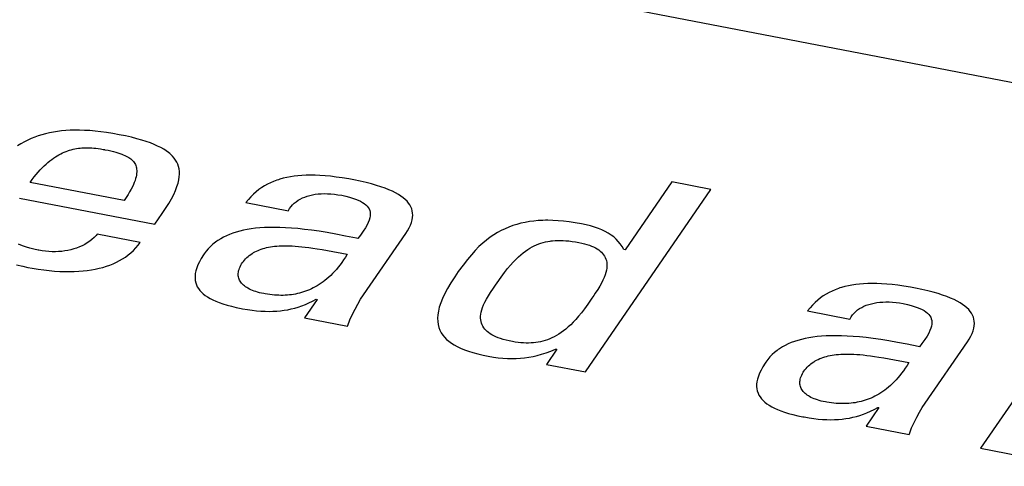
# Model space of a CAD drawing. Extents: x -837 to -216, y -123 to 601.
# Tile 100 of 136: x -326.09 to -321.64, y 510.45 to 512.46. Entities that reach past the tile are written whole.
import ezdxf

# ---------------------------------------------------------------- set-up
doc = ezdxf.new("R2010")
doc.units = 0
doc.header["$LTSCALE"] = 23.1
doc.layers.add('HEATSINK_AM_0', color=7, linetype='CONTINUOUS')

msp = doc.modelspace()

# ---------------------------------------------------------------- linework, layer by layer
at = {"layer": 'HEATSINK_AM_0', "color": 7}
for p, q in [((-339.2305, 515.5802), (-290.3255, 506.148)), ((-325.8832, 511.9639), (-325.9026, 511.9622)), ((-325.8632, 511.965), (-325.8832, 511.9639)), ((-325.8425, 511.9656), (-325.8632, 511.965)), ((-325.8209, 511.9655), (-325.8425, 511.9656)), ((-325.7986, 511.9648), (-325.8209, 511.9655)), ((-325.7752, 511.9634), (-325.7986, 511.9648)), ((-325.7509, 511.9613), (-325.7752, 511.9634)), ((-326.0549, 511.9205), (-326.0703, 511.9127)), ((-326.0393, 511.9277), (-326.0549, 511.9205)), ((-326.0235, 511.9341), (-326.0393, 511.9277)), ((-326.0074, 511.9399), (-326.0235, 511.9341)), ((-325.991, 511.9451), (-326.0074, 511.9399)), ((-325.9743, 511.9496), (-325.991, 511.9451)), ((-325.9571, 511.9536), (-325.9743, 511.9496)), ((-325.9394, 511.957), (-325.9571, 511.9536)), ((-325.9213, 511.9599), (-325.9394, 511.957)), ((-325.9026, 511.9622), (-325.9213, 511.9599)), ((-325.7256, 511.9585), (-325.7509, 511.9613)), ((-325.699, 511.9549), (-325.7256, 511.9585)), ((-325.6712, 511.9505), (-325.699, 511.9549)), ((-325.6421, 511.9452), (-325.6712, 511.9505)), ((-325.6132, 511.9393), (-325.6421, 511.9452)), ((-325.5866, 511.9333), (-325.6132, 511.9393)), ((-325.5623, 511.9271), (-325.5866, 511.9333)), ((-325.54, 511.9208), (-325.5623, 511.9271)), ((-325.5196, 511.9143), (-325.54, 511.9208)), ((-326.0856, 511.904), (-326.1007, 511.8945)), ((-326.0703, 511.9127), (-326.0856, 511.904)), ((-325.8703, 511.8734), (-325.8663, 511.8746)), ((-325.8663, 511.8746), (-325.8584, 511.8769)), ((-325.8584, 511.8769), (-325.8505, 511.879)), ((-325.8505, 511.879), (-325.8425, 511.8807)), ((-325.8425, 511.8807), (-325.8345, 511.8822)), ((-325.8345, 511.8822), (-325.8264, 511.8835)), ((-325.8264, 511.8835), (-325.8183, 511.8845)), ((-325.8183, 511.8845), (-325.81, 511.8852)), ((-325.81, 511.8852), (-325.8016, 511.8857)), ((-325.8016, 511.8857), (-325.7931, 511.886)), ((-325.7931, 511.886), (-325.7843, 511.8861)), ((-325.7843, 511.8861), (-325.7754, 511.8859)), ((-325.7754, 511.8859), (-325.7662, 511.8854)), ((-325.7662, 511.8854), (-325.7567, 511.8847)), ((-325.7567, 511.8847), (-325.7468, 511.8837)), ((-325.7468, 511.8837), (-325.7365, 511.8825)), ((-325.7365, 511.8825), (-325.7258, 511.8809)), ((-325.7258, 511.8809), (-325.7145, 511.8789)), ((-325.7145, 511.8789), (-325.708, 511.8777)), ((-325.708, 511.8777), (-325.7065, 511.8774)), ((-325.7065, 511.8774), (-325.6919, 511.8745)), ((-325.6919, 511.8745), (-325.679, 511.8716)), ((-325.5009, 511.9077), (-325.5196, 511.9143)), ((-325.4838, 511.9009), (-325.5009, 511.9077)), ((-325.4682, 511.894), (-325.4838, 511.9009)), ((-325.454, 511.8869), (-325.4682, 511.894)), ((-325.441, 511.8796), (-325.454, 511.8869)), ((-325.4293, 511.8721), (-325.441, 511.8796)), ((-325.9552, 511.8268), (-325.9468, 511.8333)), ((-325.9468, 511.8333), (-325.9385, 511.8392)), ((-325.9385, 511.8392), (-325.9303, 511.8447)), ((-325.9303, 511.8447), (-325.9221, 511.8497)), ((-325.9221, 511.8497), (-325.914, 511.8543)), ((-325.914, 511.8543), (-325.906, 511.8586)), ((-325.906, 511.8586), (-325.898, 511.8624)), ((-325.898, 511.8624), (-325.89, 511.866)), ((-325.89, 511.866), (-325.8821, 511.8692)), ((-325.8821, 511.8692), (-325.8742, 511.8721)), ((-325.8742, 511.8721), (-325.8703, 511.8734)), ((-325.679, 511.8716), (-325.6675, 511.8689)), ((-325.6675, 511.8689), (-325.657, 511.8661)), ((-325.657, 511.8661), (-325.6475, 511.8633)), ((-325.6475, 511.8633), (-325.6387, 511.8605)), ((-325.6387, 511.8605), (-325.6307, 511.8577)), ((-325.6307, 511.8577), (-325.6233, 511.8547)), ((-325.6233, 511.8547), (-325.6164, 511.8517)), ((-325.6164, 511.8517), (-325.6101, 511.8487)), ((-325.6101, 511.8487), (-325.6042, 511.8455)), ((-325.6042, 511.8455), (-325.5988, 511.8422)), ((-325.5988, 511.8422), (-325.5938, 511.8388)), ((-325.5938, 511.8388), (-325.5891, 511.8353)), ((-325.5891, 511.8353), (-325.5849, 511.8316)), ((-325.5849, 511.8316), (-325.581, 511.8277)), ((-325.4187, 511.8643), (-325.4293, 511.8721)), ((-325.4138, 511.8604), (-325.4187, 511.8643)), ((-325.4092, 511.8563), (-325.4138, 511.8604)), ((-325.4008, 511.848), (-325.4092, 511.8563)), ((-325.3933, 511.8394), (-325.4008, 511.848)), ((-325.3869, 511.8305), (-325.3933, 511.8394)), ((-325.3815, 511.8211), (-325.3869, 511.8305)), ((-326.0074, 511.7765), (-325.9984, 511.7865)), ((-325.9984, 511.7865), (-325.9896, 511.7957)), ((-325.9896, 511.7957), (-325.9808, 511.8044)), ((-325.9808, 511.8044), (-325.9722, 511.8124)), ((-325.9722, 511.8124), (-325.9636, 511.8199)), ((-325.9636, 511.8199), (-325.9552, 511.8268)), ((-325.581, 511.8277), (-325.5775, 511.8237)), ((-325.5775, 511.8237), (-325.5743, 511.8195)), ((-325.5743, 511.8195), (-325.5715, 511.815)), ((-325.5715, 511.815), (-325.569, 511.8104)), ((-325.569, 511.8104), (-325.567, 511.8055)), ((-325.567, 511.8055), (-325.5653, 511.8004)), ((-325.5653, 511.8004), (-325.564, 511.7949)), ((-325.564, 511.7949), (-325.5631, 511.7892)), ((-325.5631, 511.7892), (-325.5626, 511.7831)), ((-325.377, 511.8114), (-325.3815, 511.8211)), ((-325.3736, 511.8011), (-325.377, 511.8114)), ((-325.3712, 511.7904), (-325.3736, 511.8011)), ((-325.3698, 511.779), (-325.3712, 511.7904)), ((-326.0443, 511.7292), (-326.0349, 511.7422)), ((-326.0349, 511.7422), (-326.0256, 511.7544)), ((-326.0256, 511.7544), (-326.0165, 511.7658)), ((-326.0165, 511.7658), (-326.0074, 511.7765)), ((-325.5677, 511.7471), (-325.5704, 511.7385)), ((-325.5656, 511.7552), (-325.5677, 511.7471)), ((-325.5641, 511.7628), (-325.5656, 511.7552)), ((-325.5631, 511.77), (-325.5641, 511.7628)), ((-325.5626, 511.7767), (-325.5631, 511.77)), ((-325.5626, 511.7831), (-325.5626, 511.7767)), ((-325.3761, 511.726), (-325.3726, 511.7406)), ((-325.3726, 511.7406), (-325.3704, 511.7542)), ((-325.3704, 511.7542), (-325.3695, 511.767)), ((-325.3695, 511.767), (-325.3698, 511.779)), ((-324.9231, 511.7419), (-324.9304, 511.7394)), ((-324.9157, 511.7442), (-324.9231, 511.7419)), ((-324.9006, 511.7485), (-324.9157, 511.7442)), ((-324.885, 511.7521), (-324.9006, 511.7485)), ((-324.8688, 511.7552), (-324.885, 511.7521)), ((-324.8521, 511.7577), (-324.8688, 511.7552)), ((-324.8347, 511.7597), (-324.8521, 511.7577)), ((-324.8166, 511.7612), (-324.8347, 511.7597)), ((-324.7976, 511.762), (-324.8166, 511.7612)), ((-324.7778, 511.7623), (-324.7976, 511.762)), ((-324.757, 511.762), (-324.7778, 511.7623)), ((-324.7351, 511.761), (-324.757, 511.762)), ((-324.712, 511.7594), (-324.7351, 511.761)), ((-324.6876, 511.757), (-324.712, 511.7594)), ((-324.6618, 511.7539), (-324.6876, 511.757)), ((-324.6343, 511.7499), (-324.6618, 511.7539)), ((-324.6051, 511.745), (-324.6343, 511.7499)), ((-324.5821, 511.7408), (-324.6051, 511.745)), ((-324.5534, 511.7349), (-324.5821, 511.7408)), ((-325.6197, 511.6473), (-326.0443, 511.7292)), ((-325.5882, 511.6985), (-325.5947, 511.6868)), ((-325.5826, 511.7094), (-325.5882, 511.6985)), ((-325.5778, 511.7197), (-325.5826, 511.7094)), ((-325.5738, 511.7294), (-325.5778, 511.7197)), ((-325.5704, 511.7385), (-325.5738, 511.7294)), ((-325.3875, 511.6937), (-325.381, 511.7105)), ((-325.381, 511.7105), (-325.3761, 511.726)), ((-325.0109, 511.6969), (-325.0232, 511.6872)), ((-324.9983, 511.7058), (-325.0109, 511.6969)), ((-324.9854, 511.714), (-324.9983, 511.7058)), ((-324.9722, 511.7213), (-324.9854, 511.714)), ((-324.9586, 511.728), (-324.9722, 511.7213)), ((-324.9447, 511.734), (-324.9586, 511.728)), ((-324.9304, 511.7394), (-324.9447, 511.734)), ((-324.527, 511.7289), (-324.5534, 511.7349)), ((-324.5026, 511.7227), (-324.527, 511.7289)), ((-324.4802, 511.7163), (-324.5026, 511.7227)), ((-324.4596, 511.7098), (-324.4802, 511.7163)), ((-324.4408, 511.7031), (-324.4596, 511.7098)), ((-324.4236, 511.6962), (-324.4408, 511.7031)), ((-324.4079, 511.6893), (-324.4236, 511.6962)), ((-323.5358, 510.873), (-322.9696, 511.6974)), ((-323.1463, 511.7315), (-323.3564, 511.4255)), ((-322.9696, 511.6974), (-323.1463, 511.7315)), ((-326.0929, 511.6584), (-325.4809, 511.5404)), ((-325.6104, 511.6613), (-325.6197, 511.6473)), ((-325.602, 511.6745), (-325.6104, 511.6613)), ((-325.5947, 511.6868), (-325.602, 511.6745)), ((-325.4181, 511.6345), (-325.4058, 511.6559)), ((-325.4058, 511.6559), (-325.3957, 511.6756)), ((-325.3957, 511.6756), (-325.3875, 511.6937)), ((-325.0585, 511.6521), (-325.0697, 511.6383)), ((-325.0471, 511.6648), (-325.0585, 511.6521)), ((-325.0353, 511.6765), (-325.0471, 511.6648)), ((-325.0232, 511.6872), (-325.0353, 511.6765)), ((-324.8343, 511.6486), (-324.8248, 511.6542)), ((-324.8248, 511.6542), (-324.8147, 511.6592)), ((-324.8147, 511.6592), (-324.8041, 511.6636)), ((-324.8041, 511.6636), (-324.793, 511.6675)), ((-324.793, 511.6675), (-324.7814, 511.6708)), ((-324.7814, 511.6708), (-324.7692, 511.6735)), ((-324.7692, 511.6735), (-324.7566, 511.6757)), ((-324.7566, 511.6757), (-324.7434, 511.6773)), ((-324.7434, 511.6773), (-324.7298, 511.6783)), ((-324.7298, 511.6783), (-324.7156, 511.6788)), ((-324.7156, 511.6788), (-324.701, 511.6786)), ((-324.701, 511.6786), (-324.6858, 511.6778)), ((-324.6858, 511.6778), (-324.6701, 511.6763)), ((-324.6701, 511.6763), (-324.6538, 511.6741)), ((-324.6538, 511.6741), (-324.6371, 511.6712)), ((-324.6371, 511.6712), (-324.6188, 511.6673)), ((-324.6188, 511.6673), (-324.6023, 511.6632)), ((-324.6023, 511.6632), (-324.5875, 511.6589)), ((-324.5875, 511.6589), (-324.5743, 511.6543)), ((-324.5743, 511.6543), (-324.5626, 511.6496)), ((-324.3936, 511.6822), (-324.4079, 511.6893)), ((-324.3808, 511.6749), (-324.3936, 511.6822)), ((-324.3692, 511.6674), (-324.3808, 511.6749)), ((-324.3588, 511.6598), (-324.3692, 511.6674)), ((-324.3497, 511.652), (-324.3588, 511.6598)), ((-324.3417, 511.6441), (-324.3497, 511.652)), ((-325.4472, 511.5895), (-325.4328, 511.611)), ((-325.4328, 511.611), (-325.4181, 511.6345)), ((-325.0697, 511.6383), (-324.8779, 511.6013)), ((-324.8773, 511.6025), (-324.872, 511.6117)), ((-324.872, 511.6117), (-324.8659, 511.6203)), ((-324.8659, 511.6203), (-324.8591, 511.6283)), ((-324.8591, 511.6283), (-324.8515, 511.6357)), ((-324.8515, 511.6357), (-324.8432, 511.6424)), ((-324.8432, 511.6424), (-324.8343, 511.6486)), ((-324.5626, 511.6496), (-324.5521, 511.6446)), ((-324.5521, 511.6446), (-324.5429, 511.6394)), ((-324.5429, 511.6394), (-324.5349, 511.6339)), ((-324.5349, 511.6339), (-324.528, 511.6282)), ((-324.528, 511.6282), (-324.5222, 511.6223)), ((-324.5222, 511.6223), (-324.5173, 511.616)), ((-324.5173, 511.616), (-324.5135, 511.6094)), ((-324.5135, 511.6094), (-324.5106, 511.6025)), ((-324.3348, 511.6359), (-324.3417, 511.6441)), ((-324.329, 511.6275), (-324.3348, 511.6359)), ((-324.3243, 511.6189), (-324.329, 511.6275)), ((-324.3206, 511.6099), (-324.3243, 511.6189)), ((-324.318, 511.6007), (-324.3206, 511.6099)), ((-325.4809, 511.5404), (-325.4472, 511.5895)), ((-324.8779, 511.6013), (-324.8773, 511.6025)), ((-324.5097, 511.5696), (-324.5125, 511.5597)), ((-324.5106, 511.6025), (-324.5088, 511.595)), ((-324.5083, 511.5787), (-324.5097, 511.5696)), ((-324.5088, 511.595), (-324.508, 511.5872)), ((-324.508, 511.5872), (-324.5083, 511.5787)), ((-324.3188, 511.56), (-324.3168, 511.5708)), ((-324.3165, 511.5911), (-324.318, 511.6007)), ((-324.3168, 511.5708), (-324.3161, 511.5812)), ((-324.3161, 511.5812), (-324.3165, 511.5911)), ((-325.0455, 511.5197), (-325.0636, 511.5168)), ((-325.0265, 511.5221), (-325.0455, 511.5197)), ((-325.0066, 511.5239), (-325.0265, 511.5221)), ((-324.9858, 511.5253), (-325.0066, 511.5239)), ((-324.9639, 511.526), (-324.9858, 511.5253)), ((-324.9409, 511.5262), (-324.9639, 511.526)), ((-324.9166, 511.5258), (-324.9409, 511.5262)), ((-324.8911, 511.5248), (-324.9166, 511.5258)), ((-324.8641, 511.523), (-324.8911, 511.5248)), ((-324.8356, 511.5206), (-324.8641, 511.523)), ((-324.8054, 511.5174), (-324.8356, 511.5206)), ((-324.53, 511.524), (-324.5398, 511.5089)), ((-324.5224, 511.5372), (-324.53, 511.524)), ((-324.5167, 511.549), (-324.5224, 511.5372)), ((-324.5125, 511.5597), (-324.5167, 511.549)), ((-324.3399, 511.5112), (-324.3325, 511.5243)), ((-324.3325, 511.5243), (-324.3265, 511.5368)), ((-324.3265, 511.5368), (-324.322, 511.5487)), ((-324.322, 511.5487), (-324.3188, 511.56)), ((-323.8988, 511.5205), (-323.916, 511.5123)), ((-323.8814, 511.5278), (-323.8988, 511.5205)), ((-323.8637, 511.5342), (-323.8814, 511.5278)), ((-323.8457, 511.5399), (-323.8637, 511.5342)), ((-323.8274, 511.5447), (-323.8457, 511.5399)), ((-323.8086, 511.5489), (-323.8274, 511.5447)), ((-323.7893, 511.5522), (-323.8086, 511.5489)), ((-323.7695, 511.5548), (-323.7893, 511.5522)), ((-323.749, 511.5567), (-323.7695, 511.5548)), ((-323.7278, 511.5579), (-323.749, 511.5567)), ((-323.717, 511.5582), (-323.7278, 511.5579)), ((-323.7059, 511.5583), (-323.717, 511.5582)), ((-323.6831, 511.5579), (-323.7059, 511.5583)), ((-323.6595, 511.5566), (-323.6831, 511.5579)), ((-323.6348, 511.5545), (-323.6595, 511.5566)), ((-323.6091, 511.5515), (-323.6348, 511.5545)), ((-323.5823, 511.5475), (-323.6091, 511.5515)), ((-323.5542, 511.5425), (-323.5823, 511.5475)), ((-323.5329, 511.538), (-323.5542, 511.5425)), ((-323.5131, 511.533), (-323.5329, 511.538)), ((-323.4947, 511.5274), (-323.5131, 511.533)), ((-323.4776, 511.5214), (-323.4947, 511.5274)), ((-323.4616, 511.5148), (-323.4776, 511.5214)), ((-325.7552, 511.4805), (-325.7648, 511.4719)), ((-325.7462, 511.4897), (-325.7552, 511.4805)), ((-325.7407, 511.4961), (-325.7462, 511.4897)), ((-325.5468, 511.4587), (-325.7407, 511.4961)), ((-325.1834, 511.4753), (-325.1958, 511.4676)), ((-325.1706, 511.4824), (-325.1834, 511.4753)), ((-325.1571, 511.4889), (-325.1706, 511.4824)), ((-325.1431, 511.4949), (-325.1571, 511.4889)), ((-325.1285, 511.5003), (-325.1431, 511.4949)), ((-325.1133, 511.5052), (-325.1285, 511.5003)), ((-325.0975, 511.5096), (-325.1133, 511.5052)), ((-325.0809, 511.5134), (-325.0975, 511.5096)), ((-325.0636, 511.5168), (-325.0809, 511.5134)), ((-324.7734, 511.5134), (-324.8054, 511.5174)), ((-324.7392, 511.5085), (-324.7734, 511.5134)), ((-324.7026, 511.5026), (-324.7392, 511.5085)), ((-324.6631, 511.4956), (-324.7026, 511.5026)), ((-324.6196, 511.4874), (-324.6631, 511.4956)), ((-324.5705, 511.4774), (-324.6196, 511.4874)), ((-324.5637, 511.476), (-324.5705, 511.4774)), ((-324.5528, 511.4907), (-324.5637, 511.476)), ((-324.5398, 511.5089), (-324.5528, 511.4907)), ((-324.5384, 511.2215), (-324.3478, 511.4991)), ((-324.3478, 511.4991), (-324.3399, 511.5112)), ((-323.9666, 511.4815), (-323.9833, 511.4689)), ((-323.9498, 511.4929), (-323.9666, 511.4815)), ((-323.933, 511.5031), (-323.9498, 511.4929)), ((-323.916, 511.5123), (-323.933, 511.5031)), ((-323.4468, 511.5077), (-323.4616, 511.5148)), ((-323.4331, 511.5001), (-323.4468, 511.5077)), ((-323.4203, 511.4918), (-323.4331, 511.5001)), ((-323.4085, 511.4829), (-323.4203, 511.4918)), ((-323.3976, 511.4734), (-323.4085, 511.4829)), ((-326.0863, 511.4455), (-326.0971, 511.4504)), ((-326.0741, 511.4408), (-326.0863, 511.4455)), ((-326.0604, 511.4363), (-326.0741, 511.4408)), ((-326.0449, 511.4319), (-326.0604, 511.4363)), ((-326.0274, 511.4276), (-326.0449, 511.4319)), ((-325.8345, 511.4331), (-325.8474, 511.4288)), ((-325.8219, 511.438), (-325.8345, 511.4331)), ((-325.8096, 511.4435), (-325.8219, 511.438)), ((-325.7976, 511.4496), (-325.8096, 511.4435)), ((-325.7862, 511.4564), (-325.7976, 511.4496)), ((-325.7752, 511.4639), (-325.7862, 511.4564)), ((-325.7648, 511.4719), (-325.7752, 511.4639)), ((-325.578, 511.4221), (-325.567, 511.4335)), ((-325.567, 511.4335), (-325.5566, 511.4457)), ((-325.5566, 511.4457), (-325.5468, 511.4587)), ((-325.2395, 511.4301), (-325.249, 511.4189)), ((-325.2295, 511.4406), (-325.2395, 511.4301)), ((-325.2188, 511.4503), (-325.2295, 511.4406)), ((-325.2076, 511.4593), (-325.2188, 511.4503)), ((-325.2017, 511.4635), (-325.2076, 511.4593)), ((-325.1958, 511.4676), (-325.2017, 511.4635)), ((-325.0001, 511.4281), (-324.9923, 511.4306)), ((-324.9923, 511.4306), (-324.9843, 511.4328)), ((-324.9843, 511.4328), (-324.976, 511.4348)), ((-324.976, 511.4348), (-324.9674, 511.4366)), ((-324.9674, 511.4366), (-324.9585, 511.4382)), ((-324.9585, 511.4382), (-324.9493, 511.4396)), ((-324.9493, 511.4396), (-324.9398, 511.4408)), ((-324.9398, 511.4408), (-324.9298, 511.4417)), ((-324.9298, 511.4417), (-324.9195, 511.4424)), ((-324.9195, 511.4424), (-324.9087, 511.4429)), ((-324.9087, 511.4429), (-324.8975, 511.4432)), ((-324.8975, 511.4432), (-324.8857, 511.4432)), ((-324.8857, 511.4432), (-324.8734, 511.4429)), ((-324.8734, 511.4429), (-324.8606, 511.4424)), ((-324.8606, 511.4424), (-324.847, 511.4416)), ((-324.847, 511.4416), (-324.8328, 511.4405)), ((-324.8328, 511.4405), (-324.8177, 511.4391)), ((-324.8177, 511.4391), (-324.8018, 511.4373)), ((-324.8018, 511.4373), (-324.7849, 511.4352)), ((-324.7849, 511.4352), (-324.7667, 511.4327)), ((-324.7667, 511.4327), (-324.7471, 511.4296)), ((-324.7471, 511.4296), (-324.7255, 511.4261)), ((-324.0169, 511.4394), (-324.0339, 511.4222)), ((-324.0001, 511.4549), (-324.0169, 511.4394)), ((-323.9833, 511.4689), (-324.0001, 511.4549)), ((-323.7969, 511.4263), (-323.7868, 511.4326)), ((-323.7868, 511.4326), (-323.7768, 511.4382)), ((-323.7768, 511.4382), (-323.7669, 511.4432)), ((-323.7669, 511.4432), (-323.757, 511.4476)), ((-323.757, 511.4476), (-323.747, 511.4516)), ((-323.747, 511.4516), (-323.737, 511.455)), ((-323.737, 511.455), (-323.7269, 511.458)), ((-323.7269, 511.458), (-323.7167, 511.4605)), ((-323.7167, 511.4605), (-323.7063, 511.4626)), ((-323.7063, 511.4626), (-323.6956, 511.4644)), ((-323.6956, 511.4644), (-323.6902, 511.4651)), ((-323.6902, 511.4651), (-323.6847, 511.4657)), ((-323.6847, 511.4657), (-323.6735, 511.4666)), ((-323.6735, 511.4666), (-323.6619, 511.4671)), ((-323.6619, 511.4671), (-323.6499, 511.4672)), ((-323.6499, 511.4672), (-323.6374, 511.4669)), ((-323.6374, 511.4669), (-323.6245, 511.4661)), ((-323.6245, 511.4661), (-323.6109, 511.4649)), ((-323.6109, 511.4649), (-323.5967, 511.4632)), ((-323.5967, 511.4632), (-323.5817, 511.4609)), ((-323.5817, 511.4609), (-323.5659, 511.4581)), ((-323.5659, 511.4581), (-323.5528, 511.4553)), ((-323.5528, 511.4553), (-323.5405, 511.4523)), ((-323.5405, 511.4523), (-323.5291, 511.4491)), ((-323.5291, 511.4491), (-323.5237, 511.4473)), ((-323.5237, 511.4473), (-323.5184, 511.4455)), ((-323.5184, 511.4455), (-323.5086, 511.4418)), ((-323.5086, 511.4418), (-323.4995, 511.4378)), ((-323.4995, 511.4378), (-323.4911, 511.4336)), ((-323.4911, 511.4336), (-323.4833, 511.4291)), ((-323.4833, 511.4291), (-323.4762, 511.4244)), ((-323.3876, 511.463), (-323.3976, 511.4734)), ((-323.3785, 511.4518), (-323.3876, 511.463)), ((-323.3702, 511.4397), (-323.3785, 511.4518)), ((-323.3629, 511.4267), (-323.3702, 511.4397)), ((-326.0073, 511.4234), (-326.0274, 511.4276)), ((-326.0056, 511.4231), (-326.0073, 511.4234)), ((-325.99, 511.4204), (-326.0056, 511.4231)), ((-325.9746, 511.4184), (-325.99, 511.4204)), ((-325.9595, 511.4171), (-325.9746, 511.4184)), ((-325.9446, 511.4164), (-325.9595, 511.4171)), ((-325.9301, 511.4163), (-325.9446, 511.4164)), ((-325.9157, 511.4169), (-325.9301, 511.4163)), ((-325.9016, 511.418), (-325.9157, 511.4169)), ((-325.8877, 511.4198), (-325.9016, 511.418)), ((-325.8741, 511.4222), (-325.8877, 511.4198)), ((-325.8606, 511.4252), (-325.8741, 511.4222)), ((-325.8474, 511.4288), (-325.8606, 511.4252)), ((-325.6272, 511.3839), (-325.6141, 511.3924)), ((-325.6141, 511.3924), (-325.6015, 511.4016)), ((-325.6015, 511.4016), (-325.5895, 511.4115)), ((-325.5895, 511.4115), (-325.578, 511.4221)), ((-325.2713, 511.386), (-325.2797, 511.3708)), ((-325.2611, 511.4021), (-325.2713, 511.386)), ((-325.2579, 511.4069), (-325.2611, 511.4021)), ((-325.249, 511.4189), (-325.2579, 511.4069)), ((-325.071, 511.3844), (-325.0656, 511.3898)), ((-325.0656, 511.3898), (-325.06, 511.3949)), ((-325.06, 511.3949), (-325.0542, 511.3997)), ((-325.0542, 511.3997), (-325.0481, 511.4042)), ((-325.0481, 511.4042), (-325.0419, 511.4084)), ((-325.0419, 511.4084), (-325.0387, 511.4104)), ((-325.0387, 511.4104), (-325.0355, 511.4123)), ((-325.0355, 511.4123), (-325.0288, 511.416)), ((-325.0288, 511.416), (-325.0219, 511.4194)), ((-325.0219, 511.4194), (-325.0149, 511.4225)), ((-325.0149, 511.4225), (-325.0076, 511.4254)), ((-325.0076, 511.4254), (-325.0001, 511.4281)), ((-324.7255, 511.4261), (-324.7012, 511.4218)), ((-324.7012, 511.4218), (-324.6124, 511.4052)), ((-324.6203, 511.3921), (-324.6283, 511.3796)), ((-324.6124, 511.4052), (-324.6203, 511.3921)), ((-324.0514, 511.4029), (-324.0694, 511.3812)), ((-324.0339, 511.4222), (-324.0514, 511.4029)), ((-323.8503, 511.3818), (-323.839, 511.3928)), ((-323.839, 511.3928), (-323.8281, 511.4026)), ((-323.8281, 511.4026), (-323.8175, 511.4114)), ((-323.8175, 511.4114), (-323.8071, 511.4192)), ((-323.8071, 511.4192), (-323.7969, 511.4263)), ((-323.4762, 511.4244), (-323.4697, 511.4194)), ((-323.4697, 511.4194), (-323.4638, 511.4142)), ((-323.4638, 511.4142), (-323.4586, 511.4087)), ((-323.4586, 511.4087), (-323.4539, 511.4028)), ((-323.4539, 511.4028), (-323.4498, 511.3967)), ((-323.4498, 511.3967), (-323.4463, 511.3901)), ((-323.4463, 511.3901), (-323.4435, 511.3833)), ((-323.3564, 511.4255), (-323.3629, 511.4267)), ((-326.106, 511.3566), (-326.0772, 511.3504)), ((-326.0772, 511.3504), (-326.0539, 511.3457)), ((-326.0539, 511.3457), (-326.0354, 511.3423)), ((-326.0354, 511.3423), (-326.0086, 511.3379)), ((-325.7498, 511.3376), (-325.7327, 511.3414)), ((-325.7327, 511.3414), (-325.7161, 511.3457)), ((-325.7161, 511.3457), (-325.7, 511.3506)), ((-325.7, 511.3506), (-325.6844, 511.3561)), ((-325.6844, 511.3561), (-325.6768, 511.3591)), ((-325.6768, 511.3591), (-325.6694, 511.3622)), ((-325.6694, 511.3622), (-325.6548, 511.3688)), ((-325.6548, 511.3688), (-325.6407, 511.376)), ((-325.6407, 511.376), (-325.6272, 511.3839)), ((-325.2918, 511.3431), (-325.2956, 511.3305)), ((-325.2865, 511.3566), (-325.2918, 511.3431)), ((-325.2797, 511.3708), (-325.2865, 511.3566)), ((-325.1008, 511.3363), (-325.0986, 511.3425)), ((-325.0986, 511.3425), (-325.0959, 511.3487)), ((-325.0959, 511.3487), (-325.0927, 511.355)), ((-325.0927, 511.355), (-325.0889, 511.3614)), ((-325.0889, 511.3614), (-325.086, 511.3659)), ((-325.086, 511.3659), (-325.0812, 511.3725)), ((-325.0812, 511.3725), (-325.0762, 511.3786)), ((-325.0762, 511.3786), (-325.071, 511.3844)), ((-324.6529, 511.346), (-324.6612, 511.3359)), ((-324.6446, 511.3566), (-324.6529, 511.346)), ((-324.6364, 511.3678), (-324.6446, 511.3566)), ((-324.6283, 511.3796), (-324.6364, 511.3678)), ((-324.0886, 511.3562), (-324.1102, 511.3263)), ((-324.0694, 511.3812), (-324.0886, 511.3562)), ((-323.8875, 511.3399), (-323.8744, 511.3556)), ((-323.8744, 511.3556), (-323.862, 511.3695)), ((-323.862, 511.3695), (-323.8503, 511.3818)), ((-323.4435, 511.3833), (-323.4413, 511.376)), ((-323.4413, 511.376), (-323.4398, 511.3683)), ((-323.4397, 511.3425), (-323.4412, 511.3328)), ((-323.4398, 511.3683), (-323.439, 511.3602)), ((-323.4389, 511.3516), (-323.4397, 511.3425)), ((-323.439, 511.3602), (-323.4389, 511.3516)), ((-326.0086, 511.3379), (-325.9827, 511.3342)), ((-325.9827, 511.3342), (-325.9577, 511.3313)), ((-325.9577, 511.3313), (-325.9335, 511.3291)), ((-325.9335, 511.3291), (-325.9101, 511.3276)), ((-325.9101, 511.3276), (-325.8876, 511.3268)), ((-325.8876, 511.3268), (-325.8658, 511.3266)), ((-325.8658, 511.3266), (-325.8448, 511.327)), ((-325.8448, 511.327), (-325.8245, 511.328)), ((-325.8245, 511.328), (-325.8048, 511.3295)), ((-325.8048, 511.3295), (-325.7859, 511.3317)), ((-325.7859, 511.3317), (-325.7676, 511.3344)), ((-325.7676, 511.3344), (-325.7498, 511.3376)), ((-325.2994, 511.3072), (-325.2995, 511.2964)), ((-325.2995, 511.2964), (-325.2985, 511.2862)), ((-325.2982, 511.3185), (-325.2994, 511.3072)), ((-325.2956, 511.3305), (-325.2982, 511.3185)), ((-325.1043, 511.3131), (-325.1042, 511.3187)), ((-325.1039, 511.3076), (-325.1043, 511.3131)), ((-325.1042, 511.3187), (-325.1035, 511.3244)), ((-325.1031, 511.3023), (-325.1039, 511.3076)), ((-325.1035, 511.3244), (-325.1024, 511.3303)), ((-325.1018, 511.2972), (-325.1031, 511.3023)), ((-325.1024, 511.3303), (-325.1008, 511.3363)), ((-325.1001, 511.2922), (-325.1018, 511.2972)), ((-324.6953, 511.301), (-324.7039, 511.2935)), ((-324.6867, 511.309), (-324.6953, 511.301)), ((-324.6781, 511.3174), (-324.6867, 511.309)), ((-324.6697, 511.3264), (-324.6781, 511.3174)), ((-324.6612, 511.3359), (-324.6697, 511.3264)), ((-324.1267, 511.3024), (-324.1442, 511.2758)), ((-324.1102, 511.3263), (-324.1267, 511.3024)), ((-323.9347, 511.2764), (-323.9171, 511.3011)), ((-323.9171, 511.3011), (-323.9016, 511.3219)), ((-323.9016, 511.3219), (-323.8875, 511.3399)), ((-323.4514, 511.3002), (-323.4569, 511.288)), ((-323.447, 511.3117), (-323.4514, 511.3002)), ((-323.4437, 511.3226), (-323.447, 511.3117)), ((-323.4412, 511.3328), (-323.4437, 511.3226)), ((-325.2985, 511.2862), (-325.2964, 511.2765)), ((-325.2964, 511.2765), (-325.2933, 511.2672)), ((-325.2933, 511.2672), (-325.2892, 511.2583)), ((-325.2892, 511.2583), (-325.284, 511.2498)), ((-325.0979, 511.2874), (-325.1001, 511.2922)), ((-325.0954, 511.2827), (-325.0979, 511.2874)), ((-325.0924, 511.2782), (-325.0954, 511.2827)), ((-325.089, 511.2739), (-325.0924, 511.2782)), ((-325.0852, 511.2697), (-325.089, 511.2739)), ((-325.081, 511.2656), (-325.0852, 511.2697)), ((-325.0764, 511.2618), (-325.081, 511.2656)), ((-325.0714, 511.258), (-325.0764, 511.2618)), ((-325.0661, 511.2545), (-325.0714, 511.258)), ((-325.0603, 511.251), (-325.0661, 511.2545)), ((-324.7651, 511.2528), (-324.7739, 511.2485)), ((-324.7562, 511.2575), (-324.7651, 511.2528)), ((-324.7474, 511.2625), (-324.7562, 511.2575)), ((-324.7387, 511.2679), (-324.7474, 511.2625)), ((-324.7299, 511.2737), (-324.7387, 511.2679)), ((-324.7212, 511.2798), (-324.7299, 511.2737)), ((-324.7125, 511.2865), (-324.7212, 511.2798)), ((-324.7039, 511.2935), (-324.7125, 511.2865)), ((-324.1442, 511.2758), (-324.1592, 511.2508)), ((-323.9643, 511.2327), (-323.9515, 511.252)), ((-323.9515, 511.252), (-323.9421, 511.2656)), ((-323.9421, 511.2656), (-323.9347, 511.2764)), ((-323.4713, 511.2608), (-323.4806, 511.2455)), ((-323.4635, 511.2749), (-323.4713, 511.2608)), ((-323.4569, 511.288), (-323.4635, 511.2749)), ((-322.3864, 511.2527), (-322.3937, 511.2502)), ((-322.379, 511.255), (-322.3864, 511.2527)), ((-322.3639, 511.2592), (-322.379, 511.255)), ((-322.3483, 511.2628), (-322.3639, 511.2592)), ((-322.3321, 511.2659), (-322.3483, 511.2628)), ((-322.3154, 511.2685), (-322.3321, 511.2659)), ((-322.298, 511.2705), (-322.3154, 511.2685)), ((-322.2799, 511.2719), (-322.298, 511.2705)), ((-322.261, 511.2728), (-322.2799, 511.2719)), ((-322.2411, 511.2731), (-322.261, 511.2728)), ((-322.2203, 511.2727), (-322.2411, 511.2731)), ((-322.1985, 511.2718), (-322.2203, 511.2727)), ((-322.1754, 511.2701), (-322.1985, 511.2718)), ((-322.151, 511.2678), (-322.1754, 511.2701)), ((-322.1251, 511.2646), (-322.151, 511.2678)), ((-322.0976, 511.2607), (-322.1251, 511.2646)), ((-322.0684, 511.2558), (-322.0976, 511.2607)), ((-322.0453, 511.2515), (-322.0684, 511.2558)), ((-322.0166, 511.2456), (-322.0453, 511.2515)), ((-325.284, 511.2498), (-325.2779, 511.2417)), ((-325.2779, 511.2417), (-325.2707, 511.2338)), ((-325.2707, 511.2338), (-325.2626, 511.2263)), ((-325.2626, 511.2263), (-325.2533, 511.219)), ((-325.2533, 511.219), (-325.243, 511.212)), ((-325.243, 511.212), (-325.2315, 511.2053)), ((-325.0541, 511.2477), (-325.0603, 511.251)), ((-325.0475, 511.2446), (-325.0541, 511.2477)), ((-325.0405, 511.2416), (-325.0475, 511.2446)), ((-325.033, 511.2388), (-325.0405, 511.2416)), ((-325.0251, 511.2361), (-325.033, 511.2388)), ((-325.0167, 511.2335), (-325.0251, 511.2361)), ((-325.0078, 511.2312), (-325.0167, 511.2335)), ((-324.9985, 511.229), (-325.0078, 511.2312)), ((-324.9886, 511.2269), (-324.9985, 511.229)), ((-324.9822, 511.2257), (-324.9886, 511.2269)), ((-324.9717, 511.224), (-324.9822, 511.2257)), ((-324.9612, 511.2225), (-324.9717, 511.224)), ((-324.951, 511.2213), (-324.9612, 511.2225)), ((-324.9408, 511.2204), (-324.951, 511.2213)), ((-324.9308, 511.2198), (-324.9408, 511.2204)), ((-324.9209, 511.2194), (-324.9308, 511.2198)), ((-324.9112, 511.2192), (-324.9209, 511.2194)), ((-324.9015, 511.2193), (-324.9112, 511.2192)), ((-324.892, 511.2197), (-324.9015, 511.2193)), ((-324.8825, 511.2203), (-324.892, 511.2197)), ((-324.8732, 511.2212), (-324.8825, 511.2203)), ((-324.8639, 511.2223), (-324.8732, 511.2212)), ((-324.8547, 511.2237), (-324.8639, 511.2223)), ((-324.8455, 511.2253), (-324.8547, 511.2237)), ((-324.8365, 511.2272), (-324.8455, 511.2253)), ((-324.8274, 511.2294), (-324.8365, 511.2272)), ((-324.8184, 511.2319), (-324.8274, 511.2294)), ((-324.8095, 511.2346), (-324.8184, 511.2319)), ((-324.8005, 511.2376), (-324.8095, 511.2346)), ((-324.7916, 511.2409), (-324.8005, 511.2376)), ((-324.7828, 511.2446), (-324.7916, 511.2409)), ((-324.7739, 511.2485), (-324.7828, 511.2446)), ((-324.5517, 511.2014), (-324.5384, 511.2215)), ((-324.1716, 511.2274), (-324.1818, 511.2055)), ((-324.1592, 511.2508), (-324.1716, 511.2274)), ((-323.983, 511.2018), (-323.9745, 511.2164)), ((-323.9745, 511.2164), (-323.9643, 511.2327)), ((-323.5067, 511.2067), (-323.5253, 511.1801)), ((-323.4984, 511.2188), (-323.5067, 511.2067)), ((-323.4918, 511.2285), (-323.4984, 511.2188)), ((-323.4806, 511.2455), (-323.4918, 511.2285)), ((-322.4742, 511.2077), (-322.4865, 511.1979)), ((-322.4616, 511.2166), (-322.4742, 511.2077)), ((-322.4487, 511.2247), (-322.4616, 511.2166)), ((-322.4355, 511.2321), (-322.4487, 511.2247)), ((-322.4219, 511.2388), (-322.4355, 511.2321)), ((-322.408, 511.2448), (-322.4219, 511.2388)), ((-322.3937, 511.2502), (-322.408, 511.2448)), ((-321.9902, 511.2396), (-322.0166, 511.2456)), ((-321.9658, 511.2334), (-321.9902, 511.2396)), ((-321.9434, 511.227), (-321.9658, 511.2334)), ((-321.9228, 511.2205), (-321.9434, 511.227)), ((-321.904, 511.2138), (-321.9228, 511.2205)), ((-321.8868, 511.207), (-321.904, 511.2138)), ((-321.8711, 511.2), (-321.8868, 511.207)), ((-325.2315, 511.2053), (-325.2189, 511.1988)), ((-325.2189, 511.1988), (-325.205, 511.1925)), ((-325.205, 511.1925), (-325.1898, 511.1865)), ((-325.1898, 511.1865), (-325.1731, 511.1807)), ((-325.1731, 511.1807), (-325.155, 511.1751)), ((-325.155, 511.1751), (-325.1353, 511.1698)), ((-325.1353, 511.1698), (-325.1139, 511.1647)), ((-325.1139, 511.1647), (-325.0907, 511.16)), ((-324.849, 511.1617), (-324.8331, 511.1664)), ((-324.8331, 511.1664), (-324.8172, 511.1718)), ((-324.8172, 511.1718), (-324.8012, 511.178)), ((-324.7476, 511.2011), (-324.8049, 511.1177)), ((-324.8012, 511.178), (-324.7851, 511.185)), ((-324.7851, 511.185), (-324.7687, 511.193)), ((-324.7687, 511.193), (-324.752, 511.2019)), ((-324.752, 511.2019), (-324.7476, 511.2011)), ((-324.5767, 511.1576), (-324.5644, 511.1801)), ((-324.5644, 511.1801), (-324.5517, 511.2014)), ((-324.196, 511.1659), (-324.2003, 511.148)), ((-324.1899, 511.1851), (-324.196, 511.1659)), ((-324.1818, 511.2055), (-324.1899, 511.1851)), ((-324.0042, 511.1536), (-324.0005, 511.1644)), ((-324.0005, 511.1644), (-323.9959, 511.176)), ((-323.9959, 511.176), (-323.9901, 511.1884)), ((-323.9901, 511.1884), (-323.983, 511.2018)), ((-323.5253, 511.1801), (-323.5406, 511.1589)), ((-322.5217, 511.1628), (-322.5329, 511.149)), ((-322.5103, 511.1756), (-322.5217, 511.1628)), ((-322.4985, 511.1872), (-322.5103, 511.1756)), ((-322.4865, 511.1979), (-322.4985, 511.1872)), ((-322.2976, 511.1593), (-322.288, 511.1649)), ((-322.288, 511.1649), (-322.278, 511.1699)), ((-322.278, 511.1699), (-322.2674, 511.1743)), ((-322.2674, 511.1743), (-322.2563, 511.1782)), ((-322.2563, 511.1782), (-322.2446, 511.1815)), ((-322.2446, 511.1815), (-322.2325, 511.1843)), ((-322.2325, 511.1843), (-322.2198, 511.1864)), ((-322.2198, 511.1864), (-322.2067, 511.1881)), ((-322.2067, 511.1881), (-322.193, 511.1891)), ((-322.193, 511.1891), (-322.1789, 511.1895)), ((-322.1789, 511.1895), (-322.1642, 511.1893)), ((-322.1642, 511.1893), (-322.149, 511.1885)), ((-322.149, 511.1885), (-322.1333, 511.187)), ((-322.1333, 511.187), (-322.1171, 511.1848)), ((-322.1171, 511.1848), (-322.1004, 511.1819)), ((-322.1004, 511.1819), (-322.0821, 511.1781)), ((-322.0821, 511.1781), (-322.0656, 511.174)), ((-322.0656, 511.174), (-322.0508, 511.1696)), ((-322.0508, 511.1696), (-322.0376, 511.1651)), ((-322.0376, 511.1651), (-322.0258, 511.1603)), ((-321.8569, 511.1929), (-321.8711, 511.2)), ((-321.844, 511.1856), (-321.8569, 511.1929)), ((-321.8324, 511.1782), (-321.844, 511.1856)), ((-321.8221, 511.1706), (-321.8324, 511.1782)), ((-321.8129, 511.1628), (-321.8221, 511.1706)), ((-321.805, 511.1548), (-321.8129, 511.1628)), ((-325.0907, 511.16), (-325.0855, 511.159)), ((-325.0855, 511.159), (-325.0629, 511.1551)), ((-325.0629, 511.1551), (-325.0416, 511.152)), ((-325.0416, 511.152), (-325.0212, 511.1497)), ((-325.0212, 511.1497), (-325.0017, 511.1481)), ((-325.0017, 511.1481), (-324.9829, 511.1471)), ((-324.9829, 511.1471), (-324.9648, 511.1468)), ((-324.9648, 511.1468), (-324.9473, 511.1471)), ((-324.9473, 511.1471), (-324.9302, 511.148)), ((-324.9302, 511.148), (-324.9135, 511.1495)), ((-324.9135, 511.1495), (-324.9052, 511.1505)), ((-324.9052, 511.1505), (-324.897, 511.1516)), ((-324.897, 511.1516), (-324.8809, 511.1544)), ((-324.8809, 511.1544), (-324.8649, 511.1577)), ((-324.8649, 511.1577), (-324.849, 511.1617)), ((-324.8049, 511.1177), (-324.611, 511.0804)), ((-324.5995, 511.1091), (-324.5884, 511.1339)), ((-324.5884, 511.1339), (-324.5767, 511.1576)), ((-324.2028, 511.1312), (-324.2037, 511.1155)), ((-324.2003, 511.148), (-324.2028, 511.1312)), ((-324.0097, 511.1162), (-324.0095, 511.1248)), ((-324.0095, 511.1248), (-324.0086, 511.1338)), ((-324.0086, 511.1338), (-324.0068, 511.1434)), ((-324.0068, 511.1434), (-324.0042, 511.1536)), ((-323.5672, 511.125), (-323.5794, 511.1109)), ((-323.5544, 511.1409), (-323.5672, 511.125)), ((-323.5406, 511.1589), (-323.5544, 511.1409)), ((-322.5329, 511.149), (-322.3412, 511.112)), ((-322.3406, 511.1132), (-322.3353, 511.1224)), ((-322.3353, 511.1224), (-322.3292, 511.131)), ((-322.3292, 511.131), (-322.3224, 511.139)), ((-322.3224, 511.139), (-322.3147, 511.1464)), ((-322.3147, 511.1464), (-322.3065, 511.1531)), ((-322.3065, 511.1531), (-322.2976, 511.1593)), ((-322.0258, 511.1603), (-322.0154, 511.1553)), ((-322.0154, 511.1553), (-322.0062, 511.1501)), ((-322.0062, 511.1501), (-321.9982, 511.1447)), ((-321.9982, 511.1447), (-321.9913, 511.139)), ((-321.9913, 511.139), (-321.9854, 511.133)), ((-321.9854, 511.133), (-321.9806, 511.1268)), ((-321.9806, 511.1268), (-321.9767, 511.1202)), ((-321.9767, 511.1202), (-321.9739, 511.1132)), ((-321.7981, 511.1467), (-321.805, 511.1548)), ((-321.7923, 511.1383), (-321.7981, 511.1467)), ((-321.7876, 511.1296), (-321.7923, 511.1383)), ((-321.7839, 511.1207), (-321.7876, 511.1296)), ((-321.7813, 511.1115), (-321.7839, 511.1207)), ((-324.611, 511.0804), (-324.61, 511.083)), ((-324.61, 511.083), (-324.5995, 511.1091)), ((-324.2037, 511.1155), (-324.2032, 511.1008)), ((-324.2032, 511.1008), (-324.2012, 511.0871)), ((-324.2012, 511.0871), (-324.1979, 511.0741)), ((-324.1979, 511.0741), (-324.1933, 511.062)), ((-324.009, 511.1081), (-324.0097, 511.1162)), ((-324.0077, 511.1004), (-324.009, 511.1081)), ((-324.0057, 511.0931), (-324.0077, 511.1004)), ((-324.003, 511.0861), (-324.0057, 511.0931)), ((-323.9996, 511.0795), (-324.003, 511.0861)), ((-323.9956, 511.0732), (-323.9996, 511.0795)), ((-323.991, 511.0672), (-323.9956, 511.0732)), ((-323.6136, 511.0764), (-323.6245, 511.0671)), ((-323.6025, 511.0868), (-323.6136, 511.0764)), ((-323.5911, 511.0982), (-323.6025, 511.0868)), ((-323.5794, 511.1109), (-323.5911, 511.0982)), ((-322.3412, 511.112), (-322.3406, 511.1132)), ((-321.973, 511.0804), (-321.9758, 511.0705)), ((-321.9739, 511.1132), (-321.972, 511.1058)), ((-321.9715, 511.0895), (-321.973, 511.0804)), ((-321.972, 511.1058), (-321.9712, 511.0979)), ((-321.9712, 511.0979), (-321.9715, 511.0895)), ((-321.7821, 511.0708), (-321.7801, 511.0816)), ((-321.7798, 511.1019), (-321.7813, 511.1115)), ((-321.7801, 511.0816), (-321.7794, 511.0919)), ((-321.7794, 511.0919), (-321.7798, 511.1019)), ((-324.1933, 511.062), (-324.1875, 511.0506)), ((-324.1875, 511.0506), (-324.1806, 511.04)), ((-324.1806, 511.04), (-324.1725, 511.0299)), ((-324.1725, 511.0299), (-324.1633, 511.0205)), ((-323.9857, 511.0615), (-323.991, 511.0672)), ((-323.9798, 511.056), (-323.9857, 511.0615)), ((-323.9733, 511.0508), (-323.9798, 511.056)), ((-323.9661, 511.0458), (-323.9733, 511.0508)), ((-323.9582, 511.041), (-323.9661, 511.0458)), ((-323.9496, 511.0365), (-323.9582, 511.041)), ((-323.9402, 511.0321), (-323.9496, 511.0365)), ((-323.9301, 511.028), (-323.9402, 511.0321)), ((-323.677, 511.0322), (-323.6873, 511.0272)), ((-323.6667, 511.0378), (-323.677, 511.0322)), ((-323.6563, 511.044), (-323.6667, 511.0378)), ((-323.6458, 511.0509), (-323.6563, 511.044)), ((-323.6352, 511.0586), (-323.6458, 511.0509)), ((-323.6245, 511.0671), (-323.6352, 511.0586)), ((-322.5087, 511.0305), (-322.5268, 511.0276)), ((-322.4897, 511.0328), (-322.5087, 511.0305)), ((-322.4698, 511.0347), (-322.4897, 511.0328)), ((-322.449, 511.036), (-322.4698, 511.0347)), ((-322.4271, 511.0368), (-322.449, 511.036)), ((-322.4041, 511.037), (-322.4271, 511.0368)), ((-322.3798, 511.0366), (-322.4041, 511.037)), ((-322.3543, 511.0355), (-322.3798, 511.0366)), ((-322.3273, 511.0338), (-322.3543, 511.0355)), ((-322.2988, 511.0313), (-322.3273, 511.0338)), ((-322.2686, 511.0281), (-322.2988, 511.0313)), ((-321.9933, 511.0347), (-322.0031, 511.0197)), ((-321.9857, 511.0479), (-321.9933, 511.0347)), ((-321.9799, 511.0598), (-321.9857, 511.0479)), ((-321.9758, 511.0705), (-321.9799, 511.0598)), ((-321.8032, 511.0219), (-321.7958, 511.0351)), ((-321.7958, 511.0351), (-321.7898, 511.0476)), ((-321.7898, 511.0476), (-321.7853, 511.0594)), ((-321.7853, 511.0594), (-321.7821, 511.0708)), ((-324.1633, 511.0205), (-324.153, 511.0116)), ((-324.153, 511.0116), (-324.1415, 511.0032)), ((-324.1415, 511.0032), (-324.1288, 510.9952)), ((-324.1288, 510.9952), (-324.1149, 510.9877)), ((-324.1149, 510.9877), (-324.0997, 510.9805)), ((-323.9191, 511.024), (-323.9301, 511.028)), ((-323.9072, 511.0203), (-323.9191, 511.024)), ((-323.8945, 511.0168), (-323.9072, 511.0203)), ((-323.8808, 511.0135), (-323.8945, 511.0168)), ((-323.866, 511.0104), (-323.8808, 511.0135)), ((-323.8529, 511.0081), (-323.866, 511.0104)), ((-323.8401, 511.0063), (-323.8529, 511.0081)), ((-323.8278, 511.005), (-323.8401, 511.0063)), ((-323.8158, 511.0041), (-323.8278, 511.005)), ((-323.804, 511.0037), (-323.8158, 511.0041)), ((-323.7926, 511.0037), (-323.804, 511.0037)), ((-323.7814, 511.0041), (-323.7926, 511.0037)), ((-323.7705, 511.0049), (-323.7814, 511.0041)), ((-323.7597, 511.0062), (-323.7705, 511.0049)), ((-323.7492, 511.0078), (-323.7597, 511.0062)), ((-323.7387, 511.0099), (-323.7492, 511.0078)), ((-323.7283, 511.0124), (-323.7387, 511.0099)), ((-323.718, 511.0154), (-323.7283, 511.0124)), ((-323.7077, 511.0188), (-323.718, 511.0154)), ((-323.6975, 511.0227), (-323.7077, 511.0188)), ((-323.6873, 511.0272), (-323.6975, 511.0227)), ((-322.6466, 510.986), (-322.659, 510.9783)), ((-322.6338, 510.9931), (-322.6466, 510.986)), ((-322.6203, 510.9996), (-322.6338, 510.9931)), ((-322.6063, 511.0056), (-322.6203, 510.9996)), ((-322.5917, 511.011), (-322.6063, 511.0056)), ((-322.5765, 511.0159), (-322.5917, 511.011)), ((-322.5607, 511.0203), (-322.5765, 511.0159)), ((-322.5441, 511.0242), (-322.5607, 511.0203)), ((-322.5268, 511.0276), (-322.5441, 511.0242)), ((-322.2366, 511.0241), (-322.2686, 511.0281)), ((-322.2024, 511.0192), (-322.2366, 511.0241)), ((-322.1658, 511.0133), (-322.2024, 511.0192)), ((-322.1263, 511.0064), (-322.1658, 511.0133)), ((-322.0829, 510.9981), (-322.1263, 511.0064)), ((-322.0337, 510.9881), (-322.0829, 510.9981)), ((-322.027, 510.9868), (-322.0337, 510.9881)), ((-322.016, 511.0015), (-322.027, 510.9868)), ((-322.0031, 511.0197), (-322.016, 511.0015)), ((-322.0017, 510.7323), (-321.8111, 511.0098)), ((-321.8111, 511.0098), (-321.8032, 511.0219)), ((-321.4374, 510.9855), (-321.7511, 510.5288)), ((-324.0997, 510.9805), (-324.083, 510.9737)), ((-324.083, 510.9737), (-324.0647, 510.9672)), ((-324.0647, 510.9672), (-324.0446, 510.9611)), ((-324.0446, 510.9611), (-324.0225, 510.9552)), ((-324.0225, 510.9552), (-323.998, 510.9495)), ((-323.998, 510.9495), (-323.9747, 510.9447)), ((-323.9747, 510.9447), (-323.9519, 510.9407)), ((-323.9519, 510.9407), (-323.9301, 510.9377)), ((-323.8108, 510.9371), (-323.7917, 510.9398)), ((-323.7917, 510.9398), (-323.7727, 510.9433)), ((-323.7727, 510.9433), (-323.7534, 510.9477)), ((-323.7534, 510.9477), (-323.7338, 510.9531)), ((-323.7338, 510.9531), (-323.7137, 510.9594)), ((-323.7137, 510.9594), (-323.693, 510.9669)), ((-323.6654, 510.9756), (-323.7125, 510.9071)), ((-323.693, 510.9669), (-323.6715, 510.9757)), ((-323.6715, 510.9757), (-323.6698, 510.9764)), ((-323.6698, 510.9764), (-323.6654, 510.9756)), ((-322.7027, 510.9409), (-322.7122, 510.9296)), ((-322.6927, 510.9513), (-322.7027, 510.9409)), ((-322.682, 510.961), (-322.6927, 510.9513)), ((-322.6708, 510.97), (-322.682, 510.961)), ((-322.6649, 510.9742), (-322.6708, 510.97)), ((-322.659, 510.9783), (-322.6649, 510.9742)), ((-322.4633, 510.9388), (-322.4555, 510.9413)), ((-322.4555, 510.9413), (-322.4475, 510.9435)), ((-322.4475, 510.9435), (-322.4392, 510.9456)), ((-322.4392, 510.9456), (-322.4306, 510.9474)), ((-322.4306, 510.9474), (-322.4218, 510.949)), ((-322.4218, 510.949), (-322.4125, 510.9503)), ((-322.4125, 510.9503), (-322.403, 510.9515)), ((-322.403, 510.9515), (-322.3931, 510.9524)), ((-322.3931, 510.9524), (-322.3827, 510.9532)), ((-322.3827, 510.9532), (-322.3719, 510.9537)), ((-322.3719, 510.9537), (-322.3607, 510.9539)), ((-322.3607, 510.9539), (-322.349, 510.9539)), ((-322.349, 510.9539), (-322.3367, 510.9537)), ((-322.3367, 510.9537), (-322.3238, 510.9532)), ((-322.3238, 510.9532), (-322.3103, 510.9524)), ((-322.3103, 510.9524), (-322.296, 510.9513)), ((-322.296, 510.9513), (-322.281, 510.9498)), ((-322.281, 510.9498), (-322.2651, 510.9481)), ((-322.2651, 510.9481), (-322.2481, 510.9459)), ((-322.2481, 510.9459), (-322.23, 510.9434)), ((-322.23, 510.9434), (-322.2103, 510.9404)), ((-322.2103, 510.9404), (-322.1888, 510.9368)), ((-323.9301, 510.9377), (-323.909, 510.9356)), ((-323.909, 510.9356), (-323.8886, 510.9343)), ((-323.8886, 510.9343), (-323.8687, 510.9338)), ((-323.8687, 510.9338), (-323.8492, 510.9341)), ((-323.8492, 510.9341), (-323.8299, 510.9352)), ((-323.8299, 510.9352), (-323.8108, 510.9371)), ((-323.7125, 510.9071), (-323.5358, 510.873)), ((-322.7345, 510.8967), (-322.7429, 510.8816)), ((-322.7243, 510.9129), (-322.7345, 510.8967)), ((-322.7211, 510.9176), (-322.7243, 510.9129)), ((-322.7122, 510.9296), (-322.7211, 510.9176)), ((-322.5342, 510.8951), (-322.5288, 510.9006)), ((-322.5288, 510.9006), (-322.5232, 510.9057)), ((-322.5232, 510.9057), (-322.5174, 510.9105)), ((-322.5174, 510.9105), (-322.5113, 510.9149)), ((-322.5113, 510.9149), (-322.5051, 510.9191)), ((-322.5051, 510.9191), (-322.5019, 510.9211)), ((-322.5019, 510.9211), (-322.4987, 510.9231)), ((-322.4987, 510.9231), (-322.492, 510.9267)), ((-322.492, 510.9267), (-322.4851, 510.9301)), ((-322.4851, 510.9301), (-322.4781, 510.9333)), ((-322.4781, 510.9333), (-322.4708, 510.9362)), ((-322.4708, 510.9362), (-322.4633, 510.9388)), ((-322.1888, 510.9368), (-322.1645, 510.9326)), ((-322.1645, 510.9326), (-322.0757, 510.9159)), ((-322.0836, 510.9028), (-322.0916, 510.8904)), ((-322.0757, 510.9159), (-322.0836, 510.9028)), ((-322.755, 510.8539), (-322.7589, 510.8412)), ((-322.7497, 510.8673), (-322.755, 510.8539)), ((-322.7429, 510.8816), (-322.7497, 510.8673)), ((-322.564, 510.8471), (-322.5618, 510.8532)), ((-322.5618, 510.8532), (-322.5591, 510.8594)), ((-322.5591, 510.8594), (-322.5559, 510.8658)), ((-322.5559, 510.8658), (-322.5521, 510.8722)), ((-322.5521, 510.8722), (-322.5492, 510.8767)), ((-322.5492, 510.8767), (-322.5444, 510.8832)), ((-322.5444, 510.8832), (-322.5394, 510.8894)), ((-322.5394, 510.8894), (-322.5342, 510.8951)), ((-322.1162, 510.8567), (-322.1245, 510.8466)), ((-322.1079, 510.8673), (-322.1162, 510.8567)), ((-322.0997, 510.8785), (-322.1079, 510.8673)), ((-322.0916, 510.8904), (-322.0997, 510.8785)), ((-322.7627, 510.8179), (-322.7628, 510.8071)), ((-322.7628, 510.8071), (-322.7618, 510.7969)), ((-322.7614, 510.8292), (-322.7627, 510.8179)), ((-322.7589, 510.8412), (-322.7614, 510.8292)), ((-322.5675, 510.8238), (-322.5674, 510.8294)), ((-322.5671, 510.8183), (-322.5675, 510.8238)), ((-322.5674, 510.8294), (-322.5668, 510.8351)), ((-322.5663, 510.813), (-322.5671, 510.8183)), ((-322.5668, 510.8351), (-322.5656, 510.841)), ((-322.565, 510.8079), (-322.5663, 510.813)), ((-322.5656, 510.841), (-322.564, 510.8471)), ((-322.5633, 510.8029), (-322.565, 510.8079)), ((-322.1586, 510.8117), (-322.1672, 510.8042)), ((-322.15, 510.8197), (-322.1586, 510.8117)), ((-322.1414, 510.8282), (-322.15, 510.8197)), ((-322.133, 510.8371), (-322.1414, 510.8282)), ((-322.1245, 510.8466), (-322.133, 510.8371)), ((-322.7618, 510.7969), (-322.7597, 510.7872)), ((-322.7597, 510.7872), (-322.7565, 510.7779)), ((-322.7565, 510.7779), (-322.7524, 510.769)), ((-322.7524, 510.769), (-322.7473, 510.7605)), ((-322.5612, 510.7981), (-322.5633, 510.8029)), ((-322.5586, 510.7934), (-322.5612, 510.7981)), ((-322.5556, 510.7889), (-322.5586, 510.7934)), ((-322.5522, 510.7846), (-322.5556, 510.7889)), ((-322.5484, 510.7804), (-322.5522, 510.7846)), ((-322.5443, 510.7764), (-322.5484, 510.7804)), ((-322.5397, 510.7725), (-322.5443, 510.7764)), ((-322.5347, 510.7688), (-322.5397, 510.7725)), ((-322.5293, 510.7652), (-322.5347, 510.7688)), ((-322.5236, 510.7618), (-322.5293, 510.7652)), ((-322.2283, 510.7636), (-322.2372, 510.7593)), ((-322.2195, 510.7682), (-322.2283, 510.7636)), ((-322.2107, 510.7732), (-322.2195, 510.7682)), ((-322.202, 510.7786), (-322.2107, 510.7732)), ((-322.1932, 510.7844), (-322.202, 510.7786)), ((-322.1845, 510.7906), (-322.1932, 510.7844)), ((-322.1758, 510.7972), (-322.1845, 510.7906)), ((-322.1672, 510.8042), (-322.1758, 510.7972)), ((-322.7473, 510.7605), (-322.7411, 510.7524)), ((-322.7411, 510.7524), (-322.734, 510.7446)), ((-322.734, 510.7446), (-322.7258, 510.737)), ((-322.7258, 510.737), (-322.7166, 510.7298)), ((-322.7166, 510.7298), (-322.7063, 510.7228)), ((-322.7063, 510.7228), (-322.6948, 510.716)), ((-322.5174, 510.7585), (-322.5236, 510.7618)), ((-322.5108, 510.7553), (-322.5174, 510.7585)), ((-322.5037, 510.7524), (-322.5108, 510.7553)), ((-322.4963, 510.7495), (-322.5037, 510.7524)), ((-322.4883, 510.7468), (-322.4963, 510.7495)), ((-322.48, 510.7443), (-322.4883, 510.7468)), ((-322.4711, 510.7419), (-322.48, 510.7443)), ((-322.4618, 510.7397), (-322.4711, 510.7419)), ((-322.4519, 510.7377), (-322.4618, 510.7397)), ((-322.4455, 510.7365), (-322.4519, 510.7377)), ((-322.4349, 510.7347), (-322.4455, 510.7365)), ((-322.4245, 510.7333), (-322.4349, 510.7347)), ((-322.4142, 510.7321), (-322.4245, 510.7333)), ((-322.4041, 510.7312), (-322.4142, 510.7321)), ((-322.3941, 510.7305), (-322.4041, 510.7312)), ((-322.3842, 510.7301), (-322.3941, 510.7305)), ((-322.3744, 510.73), (-322.3842, 510.7301)), ((-322.3648, 510.7301), (-322.3744, 510.73)), ((-322.3552, 510.7305), (-322.3648, 510.7301)), ((-322.3458, 510.7311), (-322.3552, 510.7305)), ((-322.3364, 510.7319), (-322.3458, 510.7311)), ((-322.3272, 510.7331), (-322.3364, 510.7319)), ((-322.318, 510.7344), (-322.3272, 510.7331)), ((-322.3088, 510.7361), (-322.318, 510.7344)), ((-322.2997, 510.738), (-322.3088, 510.7361)), ((-322.2907, 510.7401), (-322.2997, 510.738)), ((-322.2817, 510.7426), (-322.2907, 510.7401)), ((-322.2727, 510.7453), (-322.2817, 510.7426)), ((-322.2638, 510.7483), (-322.2727, 510.7453)), ((-322.2549, 510.7517), (-322.2638, 510.7483)), ((-322.246, 510.7553), (-322.2549, 510.7517)), ((-322.2372, 510.7593), (-322.246, 510.7553)), ((-322.015, 510.7121), (-322.0017, 510.7323)), ((-322.6948, 510.716), (-322.6821, 510.7095)), ((-322.6821, 510.7095), (-322.6682, 510.7033)), ((-322.6682, 510.7033), (-322.653, 510.6972)), ((-322.653, 510.6972), (-322.6364, 510.6914)), ((-322.6364, 510.6914), (-322.6183, 510.6859)), ((-322.6183, 510.6859), (-322.5986, 510.6806)), ((-322.5986, 510.6806), (-322.5772, 510.6755)), ((-322.5772, 510.6755), (-322.554, 510.6707)), ((-322.3122, 510.6725), (-322.2963, 510.6772)), ((-322.2963, 510.6772), (-322.2804, 510.6826)), ((-322.2804, 510.6826), (-322.2645, 510.6888)), ((-322.2109, 510.7119), (-322.2682, 510.6285)), ((-322.2645, 510.6888), (-322.2483, 510.6958)), ((-322.2483, 510.6958), (-322.2319, 510.7037)), ((-322.2319, 510.7037), (-322.2153, 510.7127)), ((-322.2153, 510.7127), (-322.2109, 510.7119)), ((-322.04, 510.6684), (-322.0277, 510.6908)), ((-322.0277, 510.6908), (-322.015, 510.7121)), ((-322.554, 510.6707), (-322.5486, 510.6697)), ((-322.5486, 510.6697), (-322.5261, 510.6658)), ((-322.5261, 510.6658), (-322.5047, 510.6627)), ((-322.5047, 510.6627), (-322.4843, 510.6604)), ((-322.4843, 510.6604), (-322.4648, 510.6588)), ((-322.4648, 510.6588), (-322.4461, 510.6578)), ((-322.4461, 510.6578), (-322.428, 510.6575)), ((-322.428, 510.6575), (-322.4104, 510.6578)), ((-322.4104, 510.6578), (-322.3933, 510.6588)), ((-322.3933, 510.6588), (-322.3766, 510.6603)), ((-322.3766, 510.6603), (-322.3684, 510.6613)), ((-322.3684, 510.6613), (-322.3602, 510.6624)), ((-322.3602, 510.6624), (-322.344, 510.6651)), ((-322.344, 510.6651), (-322.328, 510.6685)), ((-322.328, 510.6685), (-322.3122, 510.6725)), ((-322.2682, 510.6285), (-322.0742, 510.5911)), ((-322.0627, 510.6201), (-322.0516, 510.6448)), ((-322.0516, 510.6448), (-322.04, 510.6684)), ((-322.0742, 510.5911), (-322.0731, 510.5942)), ((-322.0731, 510.5942), (-322.0627, 510.6201)), ((-321.7511, 510.5288), (-321.5744, 510.4947))]:
    msp.add_line(p, q, dxfattribs=at)

doc.saveas('drawing.dxf')
